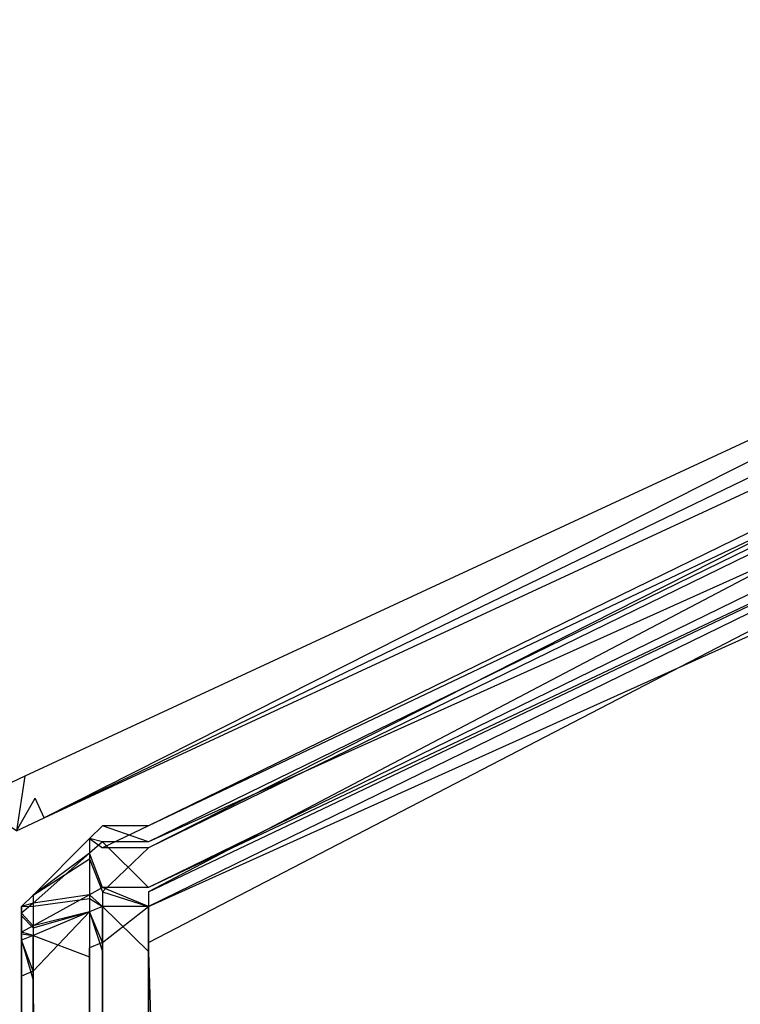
# Model space of a CAD drawing. Extents: x 0 to 0.418, y -0.27 to 0.
# Tile 72 of 83: x 0.40909 to 0.41354, y -0.02158 to -0.01549. Entities that reach past the tile are written whole.
import ezdxf

# ---------------------------------------------------------------- set-up
doc = ezdxf.new("R2010")
doc.units = 0
for name, color, linetype in [('L13_SW_MIT_EMOTION_0___REPLACEM', 7, 'CONTINUOUS'), ('L4_KORPUS_1___REPLACEMTFOREMPTY', 7, 'CONTINUOUS'), ('L5_KORPUS_0___REPLACEMTFOREMPTY', 7, 'CONTINUOUS'), ('L9_EMO_FKT_LI_1___REPLACEMTFORE', 7, 'CONTINUOUS')]:
    doc.layers.add(name, color=color, linetype=linetype)

msp = doc.modelspace()

# ---------------------------------------------------------------- linework, layer by layer
at = {"layer": 'L13_SW_MIT_EMOTION_0___REPLACEM', "color": 8}
for points, invisible_edges in [([(0.417254, -0.01697, 0.008089), (0.409883, -0.020472, 0.008189), (0.417254, -0.016871, 0.008189), (0.417254, -0.01697, 0.008089)], 14), ([(0.409883, -0.020608, 0.347951), (0.417254, -0.016871, 0.347814), (0.409883, -0.020472, 0.347814), (0.409883, -0.020608, 0.347951)], 13), ([(0.417254, -0.016871, 0.347814), (0.409883, -0.020608, 0.347951), (0.417254, -0.017008, 0.347951), (0.417254, -0.016871, 0.347814)], 14), ([(0.409883, -0.020472, 0.347814), (0.417254, -0.016871, 0.347543), (0.409883, -0.020472, 0.347543), (0.409883, -0.020472, 0.347814)], 13), ([(0.417254, -0.016871, 0.347543), (0.409883, -0.020472, 0.347814), (0.417254, -0.016871, 0.347814), (0.417254, -0.016871, 0.347543)], 14), ([(0.409883, -0.020472, 0.347543), (0.417254, -0.016871, 0.008439), (0.409883, -0.020472, 0.008439), (0.409883, -0.020472, 0.347543)], 13), ([(0.417254, -0.016871, 0.008439), (0.409883, -0.020472, 0.347543), (0.417254, -0.016871, 0.347543), (0.417254, -0.016871, 0.008439)], 14), ([(0.409883, -0.020472, 0.008439), (0.417254, -0.016871, 0.008189), (0.409883, -0.020472, 0.008189), (0.409883, -0.020472, 0.008439)], 13), ([(0.417254, -0.016871, 0.008189), (0.409883, -0.020472, 0.008439), (0.417254, -0.016871, 0.008439), (0.417254, -0.016871, 0.008189)], 14), ([(0.417254, -0.017253, 0.007806), (0.409883, -0.020571, 0.008089), (0.417254, -0.01697, 0.008089), (0.417254, -0.017253, 0.007806)], 14), ([(0.409883, -0.020472, 0.008189), (0.417254, -0.01697, 0.008089), (0.409883, -0.020571, 0.008089), (0.409883, -0.020472, 0.008189)], 13), ([(0.409883, -0.020879, 0.348223), (0.417254, -0.017008, 0.347951), (0.409883, -0.020608, 0.347951), (0.409883, -0.020879, 0.348223)], 13), ([(0.417254, -0.017008, 0.347951), (0.409883, -0.020879, 0.348223), (0.417254, -0.017279, 0.348223), (0.417254, -0.017008, 0.347951)], 14), ([(0.417254, -0.017371, 0.007689), (0.409883, -0.020854, 0.007806), (0.417254, -0.017253, 0.007806), (0.417254, -0.017371, 0.007689)], 14), ([(0.409883, -0.020571, 0.008089), (0.417254, -0.017253, 0.007806), (0.409883, -0.020854, 0.007806), (0.409883, -0.020571, 0.008089)], 13), ([(0.409883, -0.020879, 0.348223), (0.417254, -0.017371, 0.348314), (0.417254, -0.017279, 0.348223), (0.409883, -0.020879, 0.348223)], 14), ([(0.409883, -0.020854, 0.007806), (0.417254, -0.017371, 0.007689), (0.409883, -0.020971, 0.007689), (0.409883, -0.020854, 0.007806)], 13), ([(0.417254, -0.017371, 0.348314), (0.409883, -0.020879, 0.348223), (0.409883, -0.020971, 0.348314), (0.417254, -0.017371, 0.348314)], 13), ([(0.409883, -0.020971, 0.348314), (0.417254, -0.017648, 0.348314), (0.417254, -0.017371, 0.348314), (0.409883, -0.020971, 0.348314)], 14), ([(0.417254, -0.017371, 0.007689), (0.409883, -0.021194, 0.007689), (0.409883, -0.020971, 0.007689), (0.417254, -0.017371, 0.007689)], 13), ([(0.409883, -0.021194, 0.007689), (0.417254, -0.017371, 0.007689), (0.417254, -0.017593, 0.007689), (0.409883, -0.021194, 0.007689)], 14), ([(0.417254, -0.017593, 0.007689), (0.409883, -0.269295, 0.007689), (0.409883, -0.021194, 0.007689), (0.417254, -0.017593, 0.007689)], 13), ([(0.409883, -0.269295, 0.007689), (0.417254, -0.017593, 0.007689), (0.417254, -0.269295, 0.007689), (0.409883, -0.269295, 0.007689)], 14), ([(0.409883, -0.021248, 0.348314), (0.417254, -0.269247, 0.348314), (0.417254, -0.017648, 0.348314), (0.409883, -0.021248, 0.348314)], 14), ([(0.417254, -0.017648, 0.348314), (0.409883, -0.020971, 0.348314), (0.409883, -0.021248, 0.348314), (0.417254, -0.017648, 0.348314)], 13), ([(0.409598, -0.020571, 0.008089), (0.409518, -0.020551, 0.008222), (0.409598, -0.020472, 0.008189), (0.409598, -0.020571, 0.008089)], 14), ([(0.409518, -0.020551, 0.008472), (0.409598, -0.020472, 0.347543), (0.409598, -0.020472, 0.008439), (0.409518, -0.020551, 0.008472)], 13), ([(0.409598, -0.020472, 0.347543), (0.409518, -0.020551, 0.008472), (0.409518, -0.020551, 0.34751), (0.409598, -0.020472, 0.347543)], 14), ([(0.409518, -0.020551, 0.347781), (0.409598, -0.020472, 0.347543), (0.409518, -0.020551, 0.34751), (0.409518, -0.020551, 0.347781)], 13), ([(0.409598, -0.020472, 0.347543), (0.409518, -0.020551, 0.347781), (0.409598, -0.020472, 0.347814), (0.409598, -0.020472, 0.347543)], 14), ([(0.409518, -0.020551, 0.008222), (0.409598, -0.020472, 0.008439), (0.409598, -0.020472, 0.008189), (0.409518, -0.020551, 0.008222)], 13), ([(0.409598, -0.020472, 0.008439), (0.409518, -0.020551, 0.008222), (0.409518, -0.020551, 0.008472), (0.409598, -0.020472, 0.008439)], 14), ([(0.409518, -0.020551, 0.347781), (0.409598, -0.020608, 0.347951), (0.409598, -0.020472, 0.347814), (0.409518, -0.020551, 0.347781)], 14), ([(0.409598, -0.020472, 0.008189), (0.409883, -0.020571, 0.008089), (0.409598, -0.020571, 0.008089), (0.409598, -0.020472, 0.008189)], 13), ([(0.409883, -0.020571, 0.008089), (0.409598, -0.020472, 0.008189), (0.409883, -0.020472, 0.008189), (0.409883, -0.020571, 0.008089)], 14), ([(0.409598, -0.020472, 0.008439), (0.409883, -0.020472, 0.008189), (0.409598, -0.020472, 0.008189), (0.409598, -0.020472, 0.008439)], 13), ([(0.409883, -0.020472, 0.008189), (0.409598, -0.020472, 0.008439), (0.409883, -0.020472, 0.008439), (0.409883, -0.020472, 0.008189)], 14), ([(0.409598, -0.020472, 0.347543), (0.409883, -0.020472, 0.008439), (0.409598, -0.020472, 0.008439), (0.409598, -0.020472, 0.347543)], 13), ([(0.409883, -0.020472, 0.008439), (0.409598, -0.020472, 0.347543), (0.409883, -0.020472, 0.347543), (0.409883, -0.020472, 0.008439)], 14), ([(0.409598, -0.020472, 0.347814), (0.409883, -0.020472, 0.347543), (0.409598, -0.020472, 0.347543), (0.409598, -0.020472, 0.347814)], 13), ([(0.409883, -0.020472, 0.347543), (0.409598, -0.020472, 0.347814), (0.409883, -0.020472, 0.347814), (0.409883, -0.020472, 0.347543)], 14), ([(0.409598, -0.020608, 0.347951), (0.409883, -0.020472, 0.347814), (0.409598, -0.020472, 0.347814), (0.409598, -0.020608, 0.347951)], 13), ([(0.409883, -0.020472, 0.347814), (0.409598, -0.020608, 0.347951), (0.409883, -0.020608, 0.347951), (0.409883, -0.020472, 0.347814)], 14), ([(0.409518, -0.020641, 0.008132), (0.40917, -0.0209, 0.008366), (0.409518, -0.020551, 0.008222), (0.409518, -0.020641, 0.008132)], 14), ([(0.40917, -0.0209, 0.347637), (0.409518, -0.020675, 0.347905), (0.409518, -0.020551, 0.347781), (0.40917, -0.0209, 0.347637)], 14), ([(0.40917, -0.0209, 0.008366), (0.409518, -0.020551, 0.008472), (0.409518, -0.020551, 0.008222), (0.40917, -0.0209, 0.008366)], 13), ([(0.409518, -0.020551, 0.008472), (0.40917, -0.0209, 0.008366), (0.40917, -0.0209, 0.008616), (0.409518, -0.020551, 0.008472)], 14), ([(0.40917, -0.0209, 0.347637), (0.409518, -0.020551, 0.34751), (0.40917, -0.0209, 0.347366), (0.40917, -0.0209, 0.347637)], 13), ([(0.409518, -0.020551, 0.34751), (0.40917, -0.0209, 0.347637), (0.409518, -0.020551, 0.347781), (0.409518, -0.020551, 0.34751)], 14), ([(0.40917, -0.0209, 0.008616), (0.409518, -0.020551, 0.34751), (0.409518, -0.020551, 0.008472), (0.40917, -0.0209, 0.008616)], 13), ([(0.409518, -0.020551, 0.34751), (0.40917, -0.0209, 0.008616), (0.40917, -0.0209, 0.347366), (0.409518, -0.020551, 0.34751)], 14), ([(0.409518, -0.020551, 0.008222), (0.409598, -0.020571, 0.008089), (0.409518, -0.020641, 0.008132), (0.409518, -0.020551, 0.008222)], 13), ([(0.409598, -0.020608, 0.347951), (0.409518, -0.020551, 0.347781), (0.409518, -0.020675, 0.347905), (0.409598, -0.020608, 0.347951)], 13), ([(0.409598, -0.020854, 0.007806), (0.409518, -0.020641, 0.008132), (0.409598, -0.020571, 0.008089), (0.409598, -0.020854, 0.007806)], 14), ([(0.409598, -0.020571, 0.008089), (0.409883, -0.020854, 0.007806), (0.409598, -0.020854, 0.007806), (0.409598, -0.020571, 0.008089)], 13), ([(0.409883, -0.020854, 0.007806), (0.409598, -0.020571, 0.008089), (0.409883, -0.020571, 0.008089), (0.409883, -0.020854, 0.007806)], 14), ([(0.409518, -0.020898, 0.007875), (0.40917, -0.020949, 0.008317), (0.409518, -0.020641, 0.008132), (0.409518, -0.020898, 0.007875)], 14), ([(0.40917, -0.0209, 0.008366), (0.409518, -0.020641, 0.008132), (0.40917, -0.020949, 0.008317), (0.40917, -0.0209, 0.008366)], 13), ([(0.409518, -0.020675, 0.347905), (0.409598, -0.020879, 0.348223), (0.409598, -0.020608, 0.347951), (0.409518, -0.020675, 0.347905)], 14), ([(0.409518, -0.020641, 0.008132), (0.409598, -0.020854, 0.007806), (0.409518, -0.020898, 0.007875), (0.409518, -0.020641, 0.008132)], 13), ([(0.409598, -0.020879, 0.348223), (0.409883, -0.020608, 0.347951), (0.409598, -0.020608, 0.347951), (0.409598, -0.020879, 0.348223)], 13), ([(0.409883, -0.020608, 0.347951), (0.409598, -0.020879, 0.348223), (0.409883, -0.020879, 0.348223), (0.409883, -0.020608, 0.347951)], 14), ([(0.40917, -0.020968, 0.347705), (0.409518, -0.020921, 0.348151), (0.409518, -0.020675, 0.347905), (0.40917, -0.020968, 0.347705)], 14), ([(0.409518, -0.020675, 0.347905), (0.40917, -0.0209, 0.347637), (0.40917, -0.020968, 0.347705), (0.409518, -0.020675, 0.347905)], 13), ([(0.409598, -0.020879, 0.348223), (0.409518, -0.020675, 0.347905), (0.409518, -0.020921, 0.348151), (0.409598, -0.020879, 0.348223)], 13), ([(0.409598, -0.020971, 0.007689), (0.409518, -0.020898, 0.007875), (0.409598, -0.020854, 0.007806), (0.409598, -0.020971, 0.007689)], 14), ([(0.409518, -0.020921, 0.348151), (0.409598, -0.020971, 0.348314), (0.409598, -0.020879, 0.348223), (0.409518, -0.020921, 0.348151)], 14), ([(0.409598, -0.020854, 0.007806), (0.409883, -0.020971, 0.007689), (0.409598, -0.020971, 0.007689), (0.409598, -0.020854, 0.007806)], 13), ([(0.409883, -0.020971, 0.007689), (0.409598, -0.020854, 0.007806), (0.409883, -0.020854, 0.007806), (0.409883, -0.020971, 0.007689)], 14), ([(0.409883, -0.020971, 0.348314), (0.409598, -0.020879, 0.348223), (0.409598, -0.020971, 0.348314), (0.409883, -0.020971, 0.348314)], 13), ([(0.409598, -0.020879, 0.348223), (0.409883, -0.020971, 0.348314), (0.409883, -0.020879, 0.348223), (0.409598, -0.020879, 0.348223)], 14), ([(0.40917, -0.020949, 0.008317), (0.409098, -0.020971, 0.008396), (0.40917, -0.0209, 0.008366), (0.40917, -0.020949, 0.008317)], 14), ([(0.409098, -0.020971, 0.008646), (0.40917, -0.0209, 0.347366), (0.40917, -0.0209, 0.008616), (0.409098, -0.020971, 0.008646)], 13), ([(0.40917, -0.0209, 0.347366), (0.409098, -0.020971, 0.008646), (0.409098, -0.020971, 0.347336), (0.40917, -0.0209, 0.347366)], 14), ([(0.409098, -0.020971, 0.347607), (0.40917, -0.0209, 0.347366), (0.409098, -0.020971, 0.347336), (0.409098, -0.020971, 0.347607)], 13), ([(0.40917, -0.0209, 0.347366), (0.409098, -0.020971, 0.347607), (0.40917, -0.0209, 0.347637), (0.40917, -0.0209, 0.347366)], 14), ([(0.409098, -0.020971, 0.008396), (0.40917, -0.0209, 0.008616), (0.40917, -0.0209, 0.008366), (0.409098, -0.020971, 0.008396)], 13), ([(0.40917, -0.0209, 0.008616), (0.409098, -0.020971, 0.008396), (0.409098, -0.020971, 0.008646), (0.40917, -0.0209, 0.008616)], 14), ([(0.409098, -0.020971, 0.347607), (0.40917, -0.020968, 0.347705), (0.40917, -0.0209, 0.347637), (0.409098, -0.020971, 0.347607)], 14), ([(0.40917, -0.020949, 0.008317), (0.409518, -0.020898, 0.007875), (0.40917, -0.02109, 0.008176), (0.40917, -0.020949, 0.008317)], 13), ([(0.409518, -0.021004, 0.007769), (0.40917, -0.02109, 0.008176), (0.409518, -0.020898, 0.007875), (0.409518, -0.021004, 0.007769)], 14), ([(0.409518, -0.020921, 0.348151), (0.40917, -0.020968, 0.347705), (0.40917, -0.021103, 0.34784), (0.409518, -0.020921, 0.348151)], 13), ([(0.40917, -0.021103, 0.34784), (0.409518, -0.021004, 0.348234), (0.409518, -0.020921, 0.348151), (0.40917, -0.021103, 0.34784)], 14), ([(0.409518, -0.020898, 0.007875), (0.409598, -0.020971, 0.007689), (0.409518, -0.021004, 0.007769), (0.409518, -0.020898, 0.007875)], 13), ([(0.409598, -0.020971, 0.348314), (0.409518, -0.020921, 0.348151), (0.409518, -0.021004, 0.348234), (0.409598, -0.020971, 0.348314)], 13), ([(0.40917, -0.02109, 0.008176), (0.409098, -0.021012, 0.008355), (0.40917, -0.020949, 0.008317), (0.40917, -0.02109, 0.008176)], 14), ([(0.409098, -0.020971, 0.008396), (0.40917, -0.020949, 0.008317), (0.409098, -0.021012, 0.008355), (0.409098, -0.020971, 0.008396)], 13), ([(0.409098, -0.021028, 0.347664), (0.40917, -0.021103, 0.34784), (0.40917, -0.020968, 0.347705), (0.409098, -0.021028, 0.347664)], 14), ([(0.40917, -0.020968, 0.347705), (0.409098, -0.020971, 0.347607), (0.409098, -0.021028, 0.347664), (0.40917, -0.020968, 0.347705)], 13), ([(0.409098, -0.021012, 0.008355), (0.409098, -0.02119, 0.008486), (0.409098, -0.020971, 0.008396), (0.409098, -0.021012, 0.008355)], 14), ([(0.409098, -0.020971, 0.347336), (0.409098, -0.02119, 0.008646), (0.409098, -0.02119, 0.347336), (0.409098, -0.020971, 0.347336)], 13), ([(0.409098, -0.02119, 0.008646), (0.409098, -0.020971, 0.347336), (0.409098, -0.020971, 0.008646), (0.409098, -0.02119, 0.008646)], 14), ([(0.409098, -0.020971, 0.008646), (0.409098, -0.02119, 0.008486), (0.409098, -0.02119, 0.008646), (0.409098, -0.020971, 0.008646)], 13), ([(0.409098, -0.02119, 0.008486), (0.409098, -0.020971, 0.008646), (0.409098, -0.020971, 0.008396), (0.409098, -0.02119, 0.008486)], 14), ([(0.409098, -0.02119, 0.347517), (0.409098, -0.021028, 0.347664), (0.409098, -0.020971, 0.347607), (0.409098, -0.02119, 0.347517)], 14), ([(0.409098, -0.020971, 0.347607), (0.409098, -0.02119, 0.347336), (0.409098, -0.02119, 0.347517), (0.409098, -0.020971, 0.347607)], 13), ([(0.409098, -0.02119, 0.347336), (0.409098, -0.020971, 0.347607), (0.409098, -0.020971, 0.347336), (0.409098, -0.02119, 0.347336)], 14), ([(0.409518, -0.021004, 0.348234), (0.40917, -0.021103, 0.34784), (0.40917, -0.021149, 0.347886), (0.409518, -0.021004, 0.348234)], 13), ([(0.40917, -0.02109, 0.008176), (0.409518, -0.021004, 0.007769), (0.40917, -0.021149, 0.008117), (0.40917, -0.02109, 0.008176)], 13), ([(0.40917, -0.021149, 0.347886), (0.409518, -0.021281, 0.348234), (0.409518, -0.021004, 0.348234), (0.40917, -0.021149, 0.347886)], 14), ([(0.409518, -0.021004, 0.007769), (0.40917, -0.021371, 0.008117), (0.40917, -0.021149, 0.008117), (0.409518, -0.021004, 0.007769)], 13), ([(0.40917, -0.021371, 0.008117), (0.409518, -0.021004, 0.007769), (0.409518, -0.021227, 0.007769), (0.40917, -0.021371, 0.008117)], 14), ([(0.409598, -0.021194, 0.007689), (0.409518, -0.021004, 0.007769), (0.409598, -0.020971, 0.007689), (0.409598, -0.021194, 0.007689)], 14), ([(0.409518, -0.021004, 0.348234), (0.409598, -0.021248, 0.348314), (0.409598, -0.020971, 0.348314), (0.409518, -0.021004, 0.348234)], 14), ([(0.409518, -0.021004, 0.007769), (0.409598, -0.021194, 0.007689), (0.409518, -0.021227, 0.007769), (0.409518, -0.021004, 0.007769)], 13), ([(0.409598, -0.021248, 0.348314), (0.409518, -0.021004, 0.348234), (0.409518, -0.021281, 0.348234), (0.409598, -0.021248, 0.348314)], 13), ([(0.409883, -0.021248, 0.348314), (0.409598, -0.020971, 0.348314), (0.409598, -0.021248, 0.348314), (0.409883, -0.021248, 0.348314)], 13), ([(0.409598, -0.020971, 0.348314), (0.409883, -0.021248, 0.348314), (0.409883, -0.020971, 0.348314), (0.409598, -0.020971, 0.348314)], 14), ([(0.409883, -0.020971, 0.007689), (0.409598, -0.021194, 0.007689), (0.409598, -0.020971, 0.007689), (0.409883, -0.020971, 0.007689)], 13), ([(0.409598, -0.021194, 0.007689), (0.409883, -0.020971, 0.007689), (0.409883, -0.021194, 0.007689), (0.409598, -0.021194, 0.007689)], 14), ([(0.409098, -0.021129, 0.008237), (0.409098, -0.021205, 0.008471), (0.409098, -0.021012, 0.008355), (0.409098, -0.021129, 0.008237)], 14), ([(0.409098, -0.021012, 0.008355), (0.40917, -0.02109, 0.008176), (0.409098, -0.021129, 0.008237), (0.409098, -0.021012, 0.008355)], 13), ([(0.409098, -0.02119, 0.008486), (0.409098, -0.021012, 0.008355), (0.409098, -0.021205, 0.008471), (0.409098, -0.02119, 0.008486)], 13), ([(0.409098, -0.021211, 0.347538), (0.409098, -0.02114, 0.347776), (0.409098, -0.021028, 0.347664), (0.409098, -0.021211, 0.347538)], 14), ([(0.40917, -0.021103, 0.34784), (0.409098, -0.021028, 0.347664), (0.409098, -0.02114, 0.347776), (0.40917, -0.021103, 0.34784)], 13), ([(0.409098, -0.021028, 0.347664), (0.409098, -0.02119, 0.347517), (0.409098, -0.021211, 0.347538), (0.409098, -0.021028, 0.347664)], 13), ([(0.40917, -0.021149, 0.008117), (0.409098, -0.021129, 0.008237), (0.40917, -0.02109, 0.008176), (0.40917, -0.021149, 0.008117)], 14), ([(0.409098, -0.02114, 0.347776), (0.40917, -0.021149, 0.347886), (0.40917, -0.021103, 0.34784), (0.409098, -0.02114, 0.347776)], 14), ([(0.409098, -0.021205, 0.008471), (0.409098, -0.021129, 0.008237), (0.409098, -0.02125, 0.008426), (0.409098, -0.021205, 0.008471)], 13), ([(0.409098, -0.021129, 0.008237), (0.40917, -0.021149, 0.008117), (0.409098, -0.021178, 0.008189), (0.409098, -0.021129, 0.008237)], 13), ([(0.409098, -0.021178, 0.008189), (0.409098, -0.02125, 0.008426), (0.409098, -0.021129, 0.008237), (0.409098, -0.021178, 0.008189)], 14), ([(0.409098, -0.02114, 0.347776), (0.409098, -0.021211, 0.347538), (0.409098, -0.021254, 0.347581), (0.409098, -0.02114, 0.347776)], 13), ([(0.409098, -0.021254, 0.347581), (0.409098, -0.021178, 0.347814), (0.409098, -0.02114, 0.347776), (0.409098, -0.021254, 0.347581)], 14), ([(0.40917, -0.021149, 0.347886), (0.409098, -0.02114, 0.347776), (0.409098, -0.021178, 0.347814), (0.40917, -0.021149, 0.347886)], 13), ([(0.40917, -0.021371, 0.008117), (0.409098, -0.021178, 0.008189), (0.40917, -0.021149, 0.008117), (0.40917, -0.021371, 0.008117)], 14), ([(0.409098, -0.021178, 0.347814), (0.40917, -0.021426, 0.347886), (0.40917, -0.021149, 0.347886), (0.409098, -0.021178, 0.347814)], 14), ([(0.409098, -0.021178, 0.347814), (0.409098, -0.021254, 0.347581), (0.409098, -0.021269, 0.347596), (0.409098, -0.021178, 0.347814)], 13), ([(0.409098, -0.021178, 0.008189), (0.40917, -0.021371, 0.008117), (0.409098, -0.021401, 0.008189), (0.409098, -0.021178, 0.008189)], 13), ([(0.40917, -0.021426, 0.347886), (0.409098, -0.021178, 0.347814), (0.409098, -0.021455, 0.347814), (0.40917, -0.021426, 0.347886)], 13), ([(0.409098, -0.021401, 0.008189), (0.409098, -0.021269, 0.008407), (0.409098, -0.021178, 0.008189), (0.409098, -0.021401, 0.008189)], 14), ([(0.409098, -0.021178, 0.347814), (0.409098, -0.021455, 0.347596), (0.409098, -0.021455, 0.347814), (0.409098, -0.021178, 0.347814)], 13), ([(0.409098, -0.021455, 0.347596), (0.409098, -0.021178, 0.347814), (0.409098, -0.021269, 0.347596), (0.409098, -0.021455, 0.347596)], 14), ([(0.409098, -0.02125, 0.008426), (0.409098, -0.021178, 0.008189), (0.409098, -0.021269, 0.008407), (0.409098, -0.02125, 0.008426)], 13), ([(0.409098, -0.021205, 0.008471), (0.409098, -0.021211, 0.347538), (0.409098, -0.02119, 0.347517), (0.409098, -0.021205, 0.008471)], 15), ([(0.409098, -0.021205, 0.008471), (0.409098, -0.02119, 0.347517), (0.409098, -0.02119, 0.008486), (0.409098, -0.021205, 0.008471)], 15), ([(0.409098, -0.02119, 0.008486), (0.409098, -0.02119, 0.347517), (0.409098, -0.02119, 0.347336), (0.409098, -0.02119, 0.008486)], 15), ([(0.409098, -0.02119, 0.008486), (0.409098, -0.02119, 0.347336), (0.409098, -0.02119, 0.008646), (0.409098, -0.02119, 0.008486)], 13), ([(0.409518, -0.021281, 0.348234), (0.40917, -0.021149, 0.347886), (0.40917, -0.021426, 0.347886), (0.409518, -0.021281, 0.348234)], 13), ([(0.409098, -0.02125, 0.008426), (0.409098, -0.021211, 0.347538), (0.409098, -0.021205, 0.008471), (0.409098, -0.02125, 0.008426)], 15), ([(0.409098, -0.02125, 0.008426), (0.409098, -0.021254, 0.347581), (0.409098, -0.021211, 0.347538), (0.409098, -0.02125, 0.008426)], 15), ([(0.409098, -0.021269, 0.008407), (0.409098, -0.021254, 0.347581), (0.409098, -0.02125, 0.008426), (0.409098, -0.021269, 0.008407)], 15), ([(0.409518, -0.021227, 0.007769), (0.40917, -0.269118, 0.008117), (0.40917, -0.021371, 0.008117), (0.409518, -0.021227, 0.007769)], 13), ([(0.40917, -0.269118, 0.008117), (0.409518, -0.021227, 0.007769), (0.409518, -0.269262, 0.007769), (0.40917, -0.269118, 0.008117)], 14), ([(0.409518, -0.269262, 0.007769), (0.409598, -0.021194, 0.007689), (0.409598, -0.269295, 0.007689), (0.409518, -0.269262, 0.007769)], 13), ([(0.409598, -0.021194, 0.007689), (0.409518, -0.269262, 0.007769), (0.409518, -0.021227, 0.007769), (0.409598, -0.021194, 0.007689)], 14), ([(0.409518, -0.021281, 0.348234), (0.409598, -0.269247, 0.348314), (0.409598, -0.021248, 0.348314), (0.409518, -0.021281, 0.348234)], 14), ([(0.409883, -0.021194, 0.007689), (0.409598, -0.269295, 0.007689), (0.409598, -0.021194, 0.007689), (0.409883, -0.021194, 0.007689)], 13), ([(0.409598, -0.269295, 0.007689), (0.409883, -0.021194, 0.007689), (0.409883, -0.269295, 0.007689), (0.409598, -0.269295, 0.007689)], 14), ([(0.409883, -0.269247, 0.348314), (0.409598, -0.021248, 0.348314), (0.409598, -0.269247, 0.348314), (0.409883, -0.269247, 0.348314)], 13), ([(0.409598, -0.021248, 0.348314), (0.409883, -0.269247, 0.348314), (0.409883, -0.021248, 0.348314), (0.409598, -0.021248, 0.348314)], 14), ([(0.417254, -0.269247, 0.348314), (0.409883, -0.021248, 0.348314), (0.409883, -0.269247, 0.348314), (0.417254, -0.269247, 0.348314)], 13), ([(0.409098, -0.021269, 0.008407), (0.409098, -0.021269, 0.347596), (0.409098, -0.021254, 0.347581), (0.409098, -0.021269, 0.008407)], 13), ([(0.409098, -0.021269, 0.008407), (0.409098, -0.021401, 0.008189), (0.409098, -0.021401, 0.008407), (0.409098, -0.021269, 0.008407)], 13), ([(0.409098, -0.021401, 0.008407), (0.409098, -0.021455, 0.347596), (0.409098, -0.021269, 0.347596), (0.409098, -0.021401, 0.008407)], 13), ([(0.409098, -0.021401, 0.008407), (0.409098, -0.021269, 0.347596), (0.409098, -0.021269, 0.008407), (0.409098, -0.021401, 0.008407)], 10), ([(0.40917, -0.021426, 0.347886), (0.409518, -0.269214, 0.348234), (0.409518, -0.021281, 0.348234), (0.40917, -0.021426, 0.347886)], 14), ([(0.409598, -0.269247, 0.348314), (0.409518, -0.021281, 0.348234), (0.409518, -0.269214, 0.348234), (0.409598, -0.269247, 0.348314)], 13), ([(0.409098, -0.269088, 0.008189), (0.40917, -0.021371, 0.008117), (0.40917, -0.269118, 0.008117), (0.409098, -0.269088, 0.008189)], 13), ([(0.40917, -0.021371, 0.008117), (0.409098, -0.269088, 0.008189), (0.409098, -0.021401, 0.008189), (0.40917, -0.021371, 0.008117)], 14), ([(0.409098, -0.021401, 0.008407), (0.409098, -0.269088, 0.008189), (0.409098, -0.269088, 0.008407), (0.409098, -0.021401, 0.008407)], 13), ([(0.409098, -0.269088, 0.008189), (0.409098, -0.021401, 0.008407), (0.409098, -0.021401, 0.008189), (0.409098, -0.269088, 0.008189)], 14), ([(0.409098, -0.269088, 0.008407), (0.409098, -0.26904, 0.347596), (0.409098, -0.021401, 0.008407), (0.409098, -0.269088, 0.008407)], 13), ([(0.409098, -0.021401, 0.008407), (0.409098, -0.26904, 0.347596), (0.409098, -0.021455, 0.347596), (0.409098, -0.021401, 0.008407)], 10), ([(0.40917, -0.021426, 0.347886), (0.409098, -0.26904, 0.347814), (0.40917, -0.26907, 0.347886), (0.40917, -0.021426, 0.347886)], 13), ([(0.409098, -0.26904, 0.347814), (0.40917, -0.021426, 0.347886), (0.409098, -0.021455, 0.347814), (0.409098, -0.26904, 0.347814)], 14), ([(0.409518, -0.269214, 0.348234), (0.40917, -0.021426, 0.347886), (0.40917, -0.26907, 0.347886), (0.409518, -0.269214, 0.348234)], 13), ([(0.409098, -0.021455, 0.347814), (0.409098, -0.26904, 0.347596), (0.409098, -0.26904, 0.347814), (0.409098, -0.021455, 0.347814)], 13), ([(0.409098, -0.26904, 0.347596), (0.409098, -0.021455, 0.347814), (0.409098, -0.021455, 0.347596), (0.409098, -0.26904, 0.347596)], 14)]:
    msp.add_3dface(points, dxfattribs=dict(at, invisible_edges=invisible_edges))
at = {"layer": 'L4_KORPUS_1___REPLACEMTFOREMPTY', "color": 8}
for points, invisible_edges in [([(0.41709, -0.000749), (0.209, -0.269344), (0.209, -0.000749), (0.41709, -0.000749)], 13), ([(0.209, -0.269344), (0.41709, -0.000749), (0.417094, -0.269344), (0.209, -0.269344)], 10), ([(0.417094, -0.269343, 0.007694), (0.209, -0.00075, 0.007694), (0.209, -0.269343, 0.007694), (0.417094, -0.269343, 0.007694)], 13), ([(0.209, -0.00075, 0.007694), (0.417094, -0.269343, 0.007694), (0.41709, -0.00075, 0.007694), (0.209, -0.00075, 0.007694)], 10)]:
    msp.add_3dface(points, dxfattribs=dict(at, invisible_edges=invisible_edges))
at = {"layer": 'L5_KORPUS_0___REPLACEMTFOREMPTY', "color": 8}
for points, invisible_edges in [([(0.417094, -0.269344, 0.356), (0.209, -0.000749, 0.356), (0.209, -0.269344, 0.356), (0.417094, -0.269344, 0.356)], 13), ([(0.209, -0.000749, 0.356), (0.417094, -0.269344, 0.356), (0.41709, -0.000749, 0.356), (0.209, -0.000749, 0.356)], 10), ([(0.41709, -0.00075, 0.348306), (0.209, -0.269343, 0.348306), (0.209, -0.00075, 0.348306), (0.41709, -0.00075, 0.348306)], 13), ([(0.209, -0.269343, 0.348306), (0.41709, -0.00075, 0.348306), (0.417094, -0.269343, 0.348306), (0.209, -0.269343, 0.348306)], 10)]:
    msp.add_3dface(points, dxfattribs=dict(at, invisible_edges=invisible_edges))
at = {"layer": 'L9_EMO_FKT_LI_1___REPLACEMTFORE', "color": 8}
for points, invisible_edges in [([(0.408722, -0.027399, 0.007703), (0.399479, -0.000135, 0.007703), (0.409165, -0.000135, 0.007703), (0.408722, -0.027399, 0.007703)], 13), ([(0.408722, -0.027399, 0.007703), (0.409165, -0.000135, 0.007703), (0.408932, -0.020416, 0.007703), (0.408722, -0.027399, 0.007703)], 10), ([(0.408932, -0.020416, 0.007703), (0.409165, -0.000135, 0.007703), (0.409181, -0.020301, 0.007703), (0.408932, -0.020416, 0.007703)], 15), ([(0.409181, -0.020301, 0.007703), (0.409165, -0.000135, 0.007703), (0.409418, -0.000135, 0.007703), (0.409181, -0.020301, 0.007703)], 15), ([(0.409181, -0.020301, 0.007703), (0.409418, -0.000135, 0.007703), (0.416932, -0.016704, 0.007703), (0.409181, -0.020301, 0.007703)], 15), ([(0.416932, -0.016704, 0.007703), (0.409418, -0.000135, 0.007703), (0.409555, -0.00042, 0.007703), (0.416932, -0.016704, 0.007703)], 15), ([(0.409074, -0.000284, 0.348317), (0.408783, -0.020321, 0.348317), (0.409118, -0.020165, 0.348317), (0.409074, -0.000284, 0.348317)], 15), ([(0.409074, -0.000284, 0.348317), (0.409118, -0.020165, 0.348317), (0.409324, -0.000284, 0.348317), (0.409074, -0.000284, 0.348317)], 15), ([(0.409324, -0.000284, 0.348317), (0.409118, -0.020165, 0.348317), (0.416739, -0.016629, 0.348317), (0.409324, -0.000284, 0.348317)], 15), ([(0.409324, -0.000284, 0.348317), (0.416739, -0.016629, 0.348317), (0.40946, -0.000565, 0.348317), (0.409324, -0.000284, 0.348317)], 15), ([(0.416972, -0.016162, 0.348317), (0.409642, -0.000288, 0.348317), (0.40946, -0.000565, 0.348317), (0.416972, -0.016162, 0.348317)], 13), ([(0.409642, -0.000288, 0.007703), (0.41717, -0.01623, 0.007703), (0.409555, -0.00042, 0.007703), (0.409642, -0.000288, 0.007703)], 13), ([(0.416827, -0.015207, 0.346309), (0.409642, -0.000288, 0.347512), (0.41735, -0.016291, 0.347512), (0.416827, -0.015207, 0.346309)], 13), ([(0.409642, -0.000288, 0.007915), (0.416827, -0.015207, 0.009119), (0.41735, -0.016291, 0.007915), (0.409642, -0.000288, 0.007915)], 13), ([(0.409642, -0.000288, 0.347512), (0.41735, -0.016291, 0.348317), (0.41735, -0.016291, 0.347512), (0.409642, -0.000288, 0.347512)], 13), ([(0.41735, -0.016291, 0.348317), (0.409642, -0.000288, 0.347512), (0.409642, -0.000288, 0.348317), (0.41735, -0.016291, 0.348317)], 14), ([(0.409642, -0.000288, 0.348317), (0.416972, -0.016162, 0.348317), (0.41735, -0.016291, 0.348317), (0.409642, -0.000288, 0.348317)], 14), ([(0.41717, -0.01623, 0.007703), (0.409642, -0.000288, 0.007703), (0.41735, -0.016291, 0.007703), (0.41717, -0.01623, 0.007703)], 14), ([(0.409642, -0.000288, 0.007703), (0.41735, -0.016291, 0.007915), (0.41735, -0.016291, 0.007703), (0.409642, -0.000288, 0.007703)], 13), ([(0.41735, -0.016291, 0.007915), (0.409642, -0.000288, 0.007703), (0.409642, -0.000288, 0.007915), (0.41735, -0.016291, 0.007915)], 14), ([(0.416932, -0.016704, 0.007703), (0.409555, -0.00042, 0.007703), (0.41717, -0.01623, 0.007703), (0.416932, -0.016704, 0.007703)], 15), ([(0.40946, -0.000565, 0.348317), (0.416739, -0.016629, 0.348317), (0.416972, -0.016162, 0.348317), (0.40946, -0.000565, 0.348317)], 15), ([(0.409238, -0.020423, 0.348317), (0.416739, -0.016629, 0.348317), (0.409118, -0.020165, 0.348317), (0.409238, -0.020423, 0.348317)], 13), ([(0.416739, -0.016629, 0.348317), (0.409238, -0.020423, 0.348317), (0.417108, -0.016771, 0.348317), (0.416739, -0.016629, 0.348317)], 14), ([(0.416932, -0.016704, 0.007703), (0.409238, -0.020423, 0.007703), (0.409181, -0.020301, 0.007703), (0.416932, -0.016704, 0.007703)], 13), ([(0.409238, -0.020423, 0.007703), (0.416932, -0.016704, 0.007703), (0.417108, -0.016771, 0.007703), (0.409238, -0.020423, 0.007703)], 14), ([(0.417108, -0.016771, 0.347512), (0.409238, -0.020423, 0.007915), (0.417108, -0.016771, 0.007915), (0.417108, -0.016771, 0.347512)], 13), ([(0.409238, -0.020423, 0.007915), (0.417108, -0.016771, 0.347512), (0.409238, -0.020423, 0.347512), (0.409238, -0.020423, 0.007915)], 14), ([(0.417108, -0.016771, 0.348317), (0.409238, -0.020423, 0.347512), (0.417108, -0.016771, 0.347512), (0.417108, -0.016771, 0.348317)], 13), ([(0.409238, -0.020423, 0.347512), (0.417108, -0.016771, 0.348317), (0.409238, -0.020423, 0.348317), (0.409238, -0.020423, 0.347512)], 14), ([(0.417108, -0.016771, 0.007915), (0.409238, -0.020423, 0.007703), (0.417108, -0.016771, 0.007703), (0.417108, -0.016771, 0.007915)], 13), ([(0.409238, -0.020423, 0.007703), (0.417108, -0.016771, 0.007915), (0.409238, -0.020423, 0.007915), (0.409238, -0.020423, 0.007703)], 14), ([(0.409066, -0.020503, 0.348317), (0.409118, -0.020165, 0.348317), (0.408783, -0.020321, 0.348317), (0.409066, -0.020503, 0.348317)], 13), ([(0.409118, -0.020165, 0.348317), (0.409066, -0.020503, 0.348317), (0.409238, -0.020423, 0.348317), (0.409118, -0.020165, 0.348317)], 14), ([(0.409181, -0.020301, 0.007703), (0.409066, -0.020503, 0.007703), (0.408932, -0.020416, 0.007703), (0.409181, -0.020301, 0.007703)], 13), ([(0.409066, -0.020503, 0.007703), (0.409181, -0.020301, 0.007703), (0.409238, -0.020423, 0.007703), (0.409066, -0.020503, 0.007703)], 14), ([(0.409238, -0.020423, 0.007915), (0.409066, -0.020503, 0.007703), (0.409238, -0.020423, 0.007703), (0.409238, -0.020423, 0.007915)], 13), ([(0.409066, -0.020503, 0.007703), (0.409238, -0.020423, 0.007915), (0.409066, -0.020503, 0.007915), (0.409066, -0.020503, 0.007703)], 14), ([(0.409238, -0.020423, 0.347512), (0.409066, -0.020503, 0.007915), (0.409238, -0.020423, 0.007915), (0.409238, -0.020423, 0.347512)], 13), ([(0.409066, -0.020503, 0.007915), (0.409238, -0.020423, 0.347512), (0.409066, -0.020503, 0.347512), (0.409066, -0.020503, 0.007915)], 14), ([(0.409238, -0.020423, 0.348317), (0.409066, -0.020503, 0.347512), (0.409238, -0.020423, 0.347512), (0.409238, -0.020423, 0.348317)], 13), ([(0.409066, -0.020503, 0.347512), (0.409238, -0.020423, 0.348317), (0.409066, -0.020503, 0.348317), (0.409066, -0.020503, 0.347512)], 14)]:
    msp.add_3dface(points, dxfattribs=dict(at, invisible_edges=invisible_edges))

doc.saveas('drawing.dxf')
